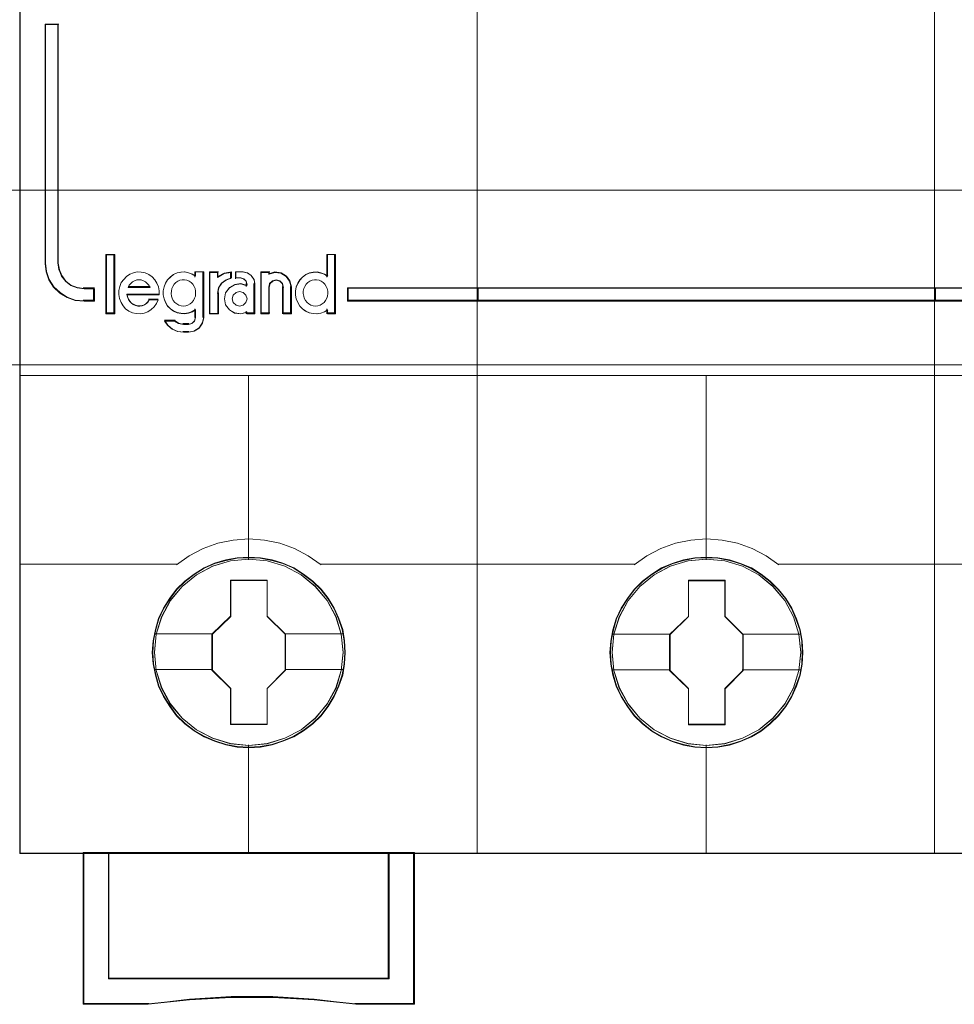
# Model space of a CAD drawing. Header units: millimetres. Extents: x 262469 to 275208, y -32539 to 9411.
# Tile 67 of 256: x 270128 to 270140, y -22494 to -22482. Entities that reach past the tile are written whole.
import ezdxf

# ---------------------------------------------------------------- set-up
doc = ezdxf.new("R2010")
doc.units = ezdxf.units.MM
doc.header["$LTSCALE"] = 100
doc.layers.add('$ ele elektryka', color=1, linetype='Continuous', lineweight=30)
doc.layers.add('$ mp_ele', color=1, linetype='Continuous', lineweight=35)

msp = doc.modelspace()

# ---------------------------------------------------------------- linework, layer by layer
at = {"layer": '$ ele elektryka', "color": 7, "lineweight": 0}
for points in [[(270134.264, -22465.747), (270128.442, -22465.747), (270128.442, -22492.255), (270134.264, -22492.255), (270140.082, -22492.255), (270145.904, -22492.255), (270145.904, -22465.747), (270140.082, -22465.747), (270134.264, -22465.747)], [(270128.93, -22484.754), (270128.93, -22481.711), (270128.767, -22481.711), (270128.767, -22484.754), (270128.778, -22484.861), (270128.813, -22484.961), (270128.873, -22485.054), (270128.952, -22485.129), (270129.044, -22485.186), (270129.149, -22485.223), (270129.261, -22485.234), (270129.391, -22485.234), (270129.391, -22485.075), (270129.261, -22485.075), (270129.174, -22485.063), (270129.094, -22485.032), (270129.028, -22484.981), (270128.974, -22484.913), (270128.943, -22484.836), (270128.93, -22484.754)], [(270128.93, -22484.754), (270128.93, -22481.711), (270128.767, -22481.711), (270128.767, -22484.754), (270128.778, -22484.861), (270128.813, -22484.961), (270128.873, -22485.054), (270128.952, -22485.129), (270129.044, -22485.186), (270129.149, -22485.223), (270129.261, -22485.234), (270129.391, -22485.234), (270129.391, -22485.075), (270129.261, -22485.075), (270129.174, -22485.063), (270129.094, -22485.032), (270129.028, -22484.981), (270128.974, -22484.913), (270128.943, -22484.836), (270128.93, -22484.754)], [(270129.646, -22485.388), (270129.646, -22484.643), (270129.545, -22484.643), (270129.545, -22485.388), (270129.646, -22485.388)], [(270134.271, -22485.063), (270132.61, -22485.063), (270132.61, -22485.234), (270134.271, -22485.234), (270134.271, -22485.063)], [(270134.259, -22485.063), (270134.259, -22485.234), (270140.086, -22485.234), (270140.086, -22485.063), (270134.259, -22485.063)], [(270140.086, -22485.234), (270140.086, -22485.063), (270134.259, -22485.063), (270134.259, -22485.234), (270140.086, -22485.234)], [(270140.073, -22485.063), (270140.073, -22485.234), (270145.578, -22485.234), (270145.578, -22485.063), (270140.073, -22485.063)], [(270132.579, -22489.699), (270132.572, -22489.553), (270132.548, -22489.408), (270132.498, -22489.269), (270132.44, -22489.135), (270132.364, -22489.008), (270132.274, -22488.895), (270132.167, -22488.792), (270132.048, -22488.703), (270131.928, -22488.624), (270131.789, -22488.563), (270131.65, -22488.522), (270131.502, -22488.495), (270131.355, -22488.488), (270131.207, -22488.495), (270131.064, -22488.522), (270130.919, -22488.563), (270130.785, -22488.624), (270130.659, -22488.703), (270130.543, -22488.792), (270130.435, -22488.895), (270130.35, -22489.008), (270130.27, -22489.135), (270130.205, -22489.269), (270130.167, -22489.408), (270130.138, -22489.553), (270130.127, -22489.699), (270130.138, -22489.844), (270130.167, -22489.986), (270130.205, -22490.126), (270130.27, -22490.26), (270130.35, -22490.386), (270130.435, -22490.503), (270130.543, -22490.606), (270130.659, -22490.695), (270130.785, -22490.77), (270130.919, -22490.829), (270131.064, -22490.874), (270131.207, -22490.902), (270131.355, -22490.91), (270131.502, -22490.902), (270131.65, -22490.874), (270131.789, -22490.829), (270131.928, -22490.77), (270132.048, -22490.695), (270132.167, -22490.606), (270132.274, -22490.503), (270132.364, -22490.386), (270132.44, -22490.26), (270132.498, -22490.126), (270132.548, -22489.986), (270132.572, -22489.844), (270132.579, -22489.699)], [(270132.579, -22489.699), (270132.572, -22489.553), (270132.548, -22489.408), (270132.498, -22489.269), (270132.44, -22489.135), (270132.364, -22489.008), (270132.274, -22488.895), (270132.167, -22488.792), (270132.048, -22488.703), (270131.928, -22488.624), (270131.789, -22488.563), (270131.65, -22488.522), (270131.502, -22488.495), (270131.355, -22488.488), (270131.207, -22488.495), (270131.064, -22488.522), (270130.919, -22488.563), (270130.785, -22488.624), (270130.659, -22488.703), (270130.543, -22488.792), (270130.435, -22488.895), (270130.35, -22489.008), (270130.27, -22489.135), (270130.205, -22489.269), (270130.167, -22489.408), (270130.138, -22489.553), (270130.127, -22489.699), (270130.138, -22489.844), (270130.167, -22489.986), (270130.205, -22490.126), (270130.27, -22490.26), (270130.35, -22490.386), (270130.435, -22490.503), (270130.543, -22490.606), (270130.659, -22490.695), (270130.785, -22490.77), (270130.919, -22490.829), (270131.064, -22490.874), (270131.207, -22490.902), (270131.355, -22490.91), (270131.502, -22490.902), (270131.65, -22490.874), (270131.789, -22490.829), (270131.928, -22490.77), (270132.048, -22490.695), (270132.167, -22490.606), (270132.274, -22490.503), (270132.364, -22490.386), (270132.44, -22490.26), (270132.498, -22490.126), (270132.548, -22489.986), (270132.572, -22489.844), (270132.579, -22489.699)], [(270132.574, -22489.699), (270132.566, -22489.553), (270132.543, -22489.409), (270132.493, -22489.271), (270132.435, -22489.137), (270132.359, -22489.011), (270132.269, -22488.899), (270132.163, -22488.796), (270132.044, -22488.707), (270131.926, -22488.629), (270131.787, -22488.569), (270131.648, -22488.528), (270131.501, -22488.501), (270131.355, -22488.494), (270131.207, -22488.501), (270131.065, -22488.528), (270130.921, -22488.569), (270130.788, -22488.629), (270130.662, -22488.707), (270130.547, -22488.796), (270130.439, -22488.899), (270130.354, -22489.011), (270130.275, -22489.137), (270130.21, -22489.271), (270130.173, -22489.409), (270130.144, -22489.553), (270130.133, -22489.699), (270130.144, -22489.843), (270130.173, -22489.985), (270130.21, -22490.124), (270130.275, -22490.257), (270130.354, -22490.383), (270130.439, -22490.499), (270130.547, -22490.602), (270130.662, -22490.691), (270130.788, -22490.765), (270130.921, -22490.824), (270131.065, -22490.868), (270131.207, -22490.897), (270131.355, -22490.904), (270131.501, -22490.897), (270131.648, -22490.868), (270131.787, -22490.824), (270131.926, -22490.765), (270132.044, -22490.691), (270132.163, -22490.602), (270132.269, -22490.499), (270132.359, -22490.383), (270132.435, -22490.257), (270132.493, -22490.124), (270132.543, -22489.985), (270132.566, -22489.843), (270132.574, -22489.699)], [(270138.396, -22489.7), (270138.389, -22489.556), (270138.365, -22489.411), (270138.315, -22489.27), (270138.257, -22489.136), (270138.181, -22489.011), (270138.09, -22488.897), (270137.984, -22488.793), (270137.866, -22488.704), (270137.745, -22488.625), (270137.606, -22488.566), (270137.467, -22488.523), (270137.318, -22488.497), (270137.172, -22488.489), (270137.026, -22488.497), (270136.881, -22488.523), (270136.736, -22488.566), (270136.602, -22488.625), (270136.476, -22488.704), (270136.36, -22488.793), (270136.252, -22488.897), (270136.167, -22489.011), (270136.087, -22489.136), (270136.024, -22489.27), (270135.984, -22489.411), (270135.955, -22489.556), (270135.946, -22489.7), (270135.955, -22489.847), (270135.984, -22489.988), (270136.024, -22490.127), (270136.087, -22490.261), (270136.167, -22490.388), (270136.252, -22490.504), (270136.36, -22490.608), (270136.476, -22490.699), (270136.602, -22490.772), (270136.736, -22490.833), (270136.881, -22490.876), (270137.026, -22490.904), (270137.172, -22490.913), (270137.318, -22490.904), (270137.467, -22490.876), (270137.606, -22490.833), (270137.745, -22490.772), (270137.866, -22490.699), (270137.984, -22490.608), (270138.09, -22490.504), (270138.181, -22490.388), (270138.257, -22490.261), (270138.315, -22490.127), (270138.365, -22489.988), (270138.389, -22489.847), (270138.396, -22489.7)], [(270138.396, -22489.7), (270138.389, -22489.556), (270138.365, -22489.411), (270138.315, -22489.27), (270138.257, -22489.136), (270138.181, -22489.011), (270138.09, -22488.897), (270137.984, -22488.793), (270137.866, -22488.704), (270137.745, -22488.625), (270137.606, -22488.566), (270137.467, -22488.523), (270137.318, -22488.497), (270137.172, -22488.489), (270137.026, -22488.497), (270136.881, -22488.523), (270136.736, -22488.566), (270136.602, -22488.625), (270136.476, -22488.704), (270136.36, -22488.793), (270136.252, -22488.897), (270136.167, -22489.011), (270136.087, -22489.136), (270136.024, -22489.27), (270135.984, -22489.411), (270135.955, -22489.556), (270135.946, -22489.7), (270135.955, -22489.847), (270135.984, -22489.988), (270136.024, -22490.127), (270136.087, -22490.261), (270136.167, -22490.388), (270136.252, -22490.504), (270136.36, -22490.608), (270136.476, -22490.699), (270136.602, -22490.772), (270136.736, -22490.833), (270136.881, -22490.876), (270137.026, -22490.904), (270137.172, -22490.913), (270137.318, -22490.904), (270137.467, -22490.876), (270137.606, -22490.833), (270137.745, -22490.772), (270137.866, -22490.699), (270137.984, -22490.608), (270138.09, -22490.504), (270138.181, -22490.388), (270138.257, -22490.261), (270138.315, -22490.127), (270138.365, -22489.988), (270138.389, -22489.847), (270138.396, -22489.7)], [(270138.39, -22489.7), (270138.383, -22489.556), (270138.36, -22489.412), (270138.309, -22489.272), (270138.252, -22489.139), (270138.176, -22489.014), (270138.086, -22488.9), (270137.98, -22488.797), (270137.863, -22488.708), (270137.742, -22488.63), (270137.604, -22488.572), (270137.465, -22488.529), (270137.318, -22488.502), (270137.172, -22488.495), (270137.026, -22488.502), (270136.882, -22488.529), (270136.738, -22488.572), (270136.605, -22488.63), (270136.479, -22488.708), (270136.364, -22488.797), (270136.256, -22488.9), (270136.171, -22489.014), (270136.092, -22489.139), (270136.029, -22489.272), (270135.99, -22489.412), (270135.961, -22489.556), (270135.952, -22489.7), (270135.961, -22489.846), (270135.99, -22489.987), (270136.029, -22490.125), (270136.092, -22490.259), (270136.171, -22490.385), (270136.256, -22490.5), (270136.364, -22490.603), (270136.479, -22490.694), (270136.605, -22490.767), (270136.738, -22490.827), (270136.882, -22490.87), (270137.026, -22490.898), (270137.172, -22490.907), (270137.318, -22490.898), (270137.465, -22490.87), (270137.604, -22490.827), (270137.742, -22490.767), (270137.863, -22490.694), (270137.98, -22490.603), (270138.086, -22490.5), (270138.176, -22490.385), (270138.252, -22490.259), (270138.309, -22490.125), (270138.36, -22489.987), (270138.383, -22489.846), (270138.39, -22489.7)], [(270131.123, -22488.778), (270131.589, -22488.778), (270131.589, -22489.239), (270131.823, -22489.466), (270131.823, -22489.926), (270131.589, -22490.158), (270131.589, -22490.615), (270131.123, -22490.615), (270131.123, -22490.158), (270130.886, -22489.926), (270130.886, -22489.466), (270131.123, -22489.239), (270131.123, -22488.778)], [(270131.123, -22488.778), (270131.589, -22488.778), (270131.589, -22488.778), (270131.589, -22489.239), (270131.589, -22489.239), (270131.823, -22489.466), (270131.823, -22489.466), (270131.823, -22489.926), (270131.823, -22489.926), (270131.589, -22490.158), (270131.589, -22490.158), (270131.589, -22490.615), (270131.589, -22490.615), (270131.123, -22490.615), (270131.123, -22490.615), (270131.123, -22490.158), (270131.123, -22490.158), (270130.886, -22489.926), (270130.886, -22489.926), (270130.886, -22489.466), (270130.886, -22489.466), (270131.123, -22489.239), (270131.123, -22489.239), (270131.123, -22488.778), (270131.123, -22488.778)], [(270131.126, -22488.783), (270131.587, -22488.783), (270131.587, -22489.242), (270131.818, -22489.468), (270131.818, -22489.925), (270131.587, -22490.156), (270131.587, -22490.609), (270131.126, -22490.609), (270131.126, -22490.156), (270130.892, -22489.925), (270130.892, -22489.468), (270131.126, -22489.242), (270131.126, -22488.783)], [(270136.943, -22488.781), (270137.409, -22488.781), (270137.409, -22489.241), (270137.641, -22489.47), (270137.641, -22489.929), (270137.409, -22490.162), (270137.409, -22490.618), (270136.943, -22490.618), (270136.943, -22490.162), (270136.704, -22489.929), (270136.704, -22489.47), (270136.943, -22489.241), (270136.943, -22488.781)], [(270136.943, -22488.781), (270137.409, -22488.781), (270137.409, -22488.781), (270137.409, -22489.241), (270137.409, -22489.241), (270137.641, -22489.47), (270137.641, -22489.47), (270137.641, -22489.929), (270137.641, -22489.929), (270137.409, -22490.162), (270137.409, -22490.162), (270137.409, -22490.618), (270137.409, -22490.618), (270136.943, -22490.618), (270136.943, -22490.618), (270136.943, -22490.162), (270136.943, -22490.162), (270136.704, -22489.929), (270136.704, -22489.929), (270136.704, -22489.47), (270136.704, -22489.47), (270136.943, -22489.241), (270136.943, -22489.241), (270136.943, -22488.781), (270136.943, -22488.781)], [(270136.945, -22488.787), (270137.406, -22488.787), (270137.406, -22489.244), (270137.635, -22489.471), (270137.635, -22489.928), (270137.406, -22490.159), (270137.406, -22490.612), (270136.945, -22490.612), (270136.945, -22490.159), (270136.71, -22489.928), (270136.71, -22489.471), (270136.945, -22489.244), (270136.945, -22488.787)], [(270133.138, -22493.849), (270129.572, -22493.849), (270129.572, -22492.244), (270129.251, -22492.244), (270129.251, -22494.173), (270130.076, -22494.173), (270130.601, -22494.116), (270131.129, -22494.087), (270131.658, -22494.087), (270132.185, -22494.116), (270132.713, -22494.173), (270133.462, -22494.173), (270133.462, -22492.244), (270133.138, -22492.244), (270133.138, -22493.849)], [(270133.139, -22493.851), (270133.139, -22492.244), (270131.355, -22492.244), (270129.571, -22492.244), (270129.571, -22493.851), (270133.139, -22493.851)]]:
    msp.add_lwpolyline(points, close=True, dxfattribs=at)
at = {"layer": '$ ele elektryka', "color": 139, "lineweight": 0}
for points in [[(270134.264, -22465.747), (270128.442, -22465.747), (270128.442, -22492.255), (270134.264, -22492.255), (270140.082, -22492.255), (270145.904, -22492.255), (270145.904, -22465.747), (270140.082, -22465.747), (270134.264, -22465.747)], [(270134.266, -22465.752), (270128.448, -22465.752), (270128.448, -22492.251), (270134.266, -22492.251), (270140.08, -22492.251), (270145.898, -22492.251), (270145.898, -22465.752), (270140.08, -22465.752), (270134.266, -22465.752)], [(270130.524, -22485.294), (270130.552, -22485.292), (270130.581, -22485.283), (270130.608, -22485.267), (270130.63, -22485.25), (270130.651, -22485.224), (270130.666, -22485.196), (270130.677, -22485.167), (270130.679, -22485.135), (270130.679, -22485.104), (270130.671, -22485.072), (270130.658, -22485.045), (270130.641, -22485.017), (270130.621, -22484.997), (270130.595, -22484.98), (270130.567, -22484.967), (270130.538, -22484.962), (270130.509, -22484.962), (270130.479, -22484.967), (270130.451, -22484.98), (270130.428, -22484.997), (270130.406, -22485.017), (270130.387, -22485.045), (270130.374, -22485.072), (270130.37, -22485.104), (270130.367, -22485.135), (270130.372, -22485.167), (270130.381, -22485.196), (270130.395, -22485.224), (270130.415, -22485.25), (270130.438, -22485.267), (270130.466, -22485.283), (270130.494, -22485.292), (270130.524, -22485.294)], [(270132.204, -22485.294), (270132.232, -22485.292), (270132.26, -22485.283), (270132.288, -22485.267), (270132.311, -22485.25), (270132.331, -22485.224), (270132.346, -22485.196), (270132.357, -22485.167), (270132.359, -22485.135), (270132.359, -22485.104), (270132.352, -22485.072), (270132.339, -22485.045), (270132.322, -22485.017), (270132.301, -22484.997), (270132.275, -22484.98), (270132.247, -22484.967), (270132.217, -22484.962), (270132.189, -22484.962), (270132.159, -22484.967), (270132.13, -22484.98), (270132.106, -22484.997), (270132.085, -22485.017), (270132.067, -22485.045), (270132.055, -22485.072), (270132.046, -22485.104), (270132.046, -22485.135), (270132.052, -22485.167), (270132.059, -22485.196), (270132.074, -22485.224), (270132.095, -22485.25), (270132.117, -22485.267), (270132.145, -22485.283), (270132.174, -22485.292), (270132.204, -22485.294)], [(270131.332, -22485.203), (270131.318, -22485.155), (270131.284, -22485.123), (270131.238, -22485.11), (270131.192, -22485.123), (270131.157, -22485.155), (270131.144, -22485.203), (270131.157, -22485.249), (270131.192, -22485.283), (270131.238, -22485.294), (270131.284, -22485.283), (270131.318, -22485.249), (270131.332, -22485.203)], [(270132.552, -22489.697), (270132.528, -22489.465), (270132.461, -22489.245), (270132.351, -22489.04), (270132.203, -22488.86), (270132.02, -22488.713), (270131.812, -22488.604), (270131.586, -22488.535), (270131.353, -22488.513), (270131.12, -22488.535), (270130.897, -22488.604), (270130.689, -22488.713), (270130.507, -22488.86), (270130.358, -22489.04), (270130.248, -22489.245), (270130.177, -22489.465), (270130.156, -22489.697), (270130.177, -22489.929), (270130.248, -22490.15), (270130.358, -22490.354), (270130.507, -22490.534), (270130.689, -22490.681), (270130.897, -22490.789), (270131.12, -22490.857), (270131.353, -22490.882), (270131.586, -22490.857), (270131.812, -22490.789), (270132.02, -22490.681), (270132.203, -22490.534), (270132.351, -22490.354), (270132.461, -22490.15), (270132.528, -22489.929), (270132.552, -22489.697)], [(270132.553, -22489.698), (270132.53, -22489.466), (270132.463, -22489.245), (270132.351, -22489.039), (270132.2, -22488.861), (270132.022, -22488.714), (270131.814, -22488.604), (270131.588, -22488.536), (270131.354, -22488.514), (270131.121, -22488.536), (270130.895, -22488.604), (270130.689, -22488.714), (270130.508, -22488.861), (270130.356, -22489.039), (270130.246, -22489.245), (270130.179, -22489.466), (270130.156, -22489.698), (270130.179, -22489.929), (270130.246, -22490.152), (270130.356, -22490.356), (270130.508, -22490.534), (270130.689, -22490.681), (270130.895, -22490.791), (270131.121, -22490.859), (270131.354, -22490.882), (270131.588, -22490.859), (270131.814, -22490.791), (270132.022, -22490.681), (270132.2, -22490.534), (270132.351, -22490.356), (270132.463, -22490.152), (270132.53, -22489.929), (270132.553, -22489.698)], [(270138.371, -22489.697), (270138.346, -22489.465), (270138.279, -22489.245), (270138.168, -22489.04), (270138.02, -22488.86), (270137.838, -22488.713), (270137.63, -22488.604), (270137.405, -22488.535), (270137.17, -22488.513), (270136.937, -22488.535), (270136.715, -22488.604), (270136.507, -22488.713), (270136.324, -22488.86), (270136.176, -22489.04), (270136.066, -22489.245), (270135.997, -22489.465), (270135.974, -22489.697), (270135.997, -22489.929), (270136.066, -22490.15), (270136.176, -22490.354), (270136.324, -22490.534), (270136.507, -22490.681), (270136.715, -22490.789), (270136.937, -22490.857), (270137.17, -22490.882), (270137.405, -22490.857), (270137.63, -22490.789), (270137.838, -22490.681), (270138.02, -22490.534), (270138.168, -22490.354), (270138.279, -22490.15), (270138.346, -22489.929), (270138.371, -22489.697)], [(270138.371, -22489.698), (270138.347, -22489.466), (270138.28, -22489.245), (270138.168, -22489.039), (270138.018, -22488.861), (270137.839, -22488.714), (270137.631, -22488.604), (270137.405, -22488.536), (270137.172, -22488.514), (270136.939, -22488.536), (270136.713, -22488.604), (270136.507, -22488.714), (270136.326, -22488.861), (270136.176, -22489.039), (270136.064, -22489.245), (270135.997, -22489.466), (270135.974, -22489.698), (270135.997, -22489.929), (270136.064, -22490.152), (270136.176, -22490.356), (270136.326, -22490.534), (270136.507, -22490.681), (270136.713, -22490.791), (270136.939, -22490.859), (270137.172, -22490.882), (270137.405, -22490.859), (270137.631, -22490.791), (270137.839, -22490.681), (270138.018, -22490.534), (270138.168, -22490.356), (270138.28, -22490.152), (270138.347, -22489.929), (270138.371, -22489.698)]]:
    msp.add_lwpolyline(points, close=True, dxfattribs=at)
for points in [[(270134.259, -22492.255), (270134.259, -22477.474)], [(270140.073, -22492.255), (270140.073, -22477.474)], [(270128.767, -22481.711), (270128.767, -22484.755)], [(270128.767, -22481.711), (270128.94, -22481.711)], [(270128.927, -22481.711), (270128.927, -22484.755)], [(270129.539, -22484.637), (270129.539, -22485.393)], [(270129.539, -22484.637), (270129.652, -22484.637)], [(270129.64, -22484.637), (270129.64, -22485.393)], [(270132.347, -22484.637), (270132.347, -22484.926)], [(270132.347, -22484.637), (270132.458, -22484.637)], [(270132.446, -22484.637), (270132.446, -22485.393)], [(270128.767, -22484.743), (270128.778, -22484.852), (270128.813, -22484.955), (270128.874, -22485.05), (270128.953, -22485.126), (270129.046, -22485.185), (270129.151, -22485.223), (270129.264, -22485.234)], [(270128.927, -22484.743), (270128.94, -22484.828), (270128.972, -22484.907), (270129.026, -22484.978), (270129.094, -22485.031), (270129.176, -22485.063), (270129.264, -22485.076)], [(270130.217, -22485.151), (270130.214, -22485.1), (270130.206, -22485.051), (270130.186, -22485.002), (270130.16, -22484.96), (270130.125, -22484.922), (270130.082, -22484.893), (270130.036, -22484.873), (270129.986, -22484.864), (270129.937, -22484.86), (270129.887, -22484.871), (270129.843, -22484.891), (270129.8, -22484.918), (270129.765, -22484.955), (270129.734, -22484.997), (270129.715, -22485.046), (270129.704, -22485.095), (270129.702, -22485.146), (270129.711, -22485.199), (270129.73, -22485.248), (270129.758, -22485.29), (270129.789, -22485.33), (270129.831, -22485.359), (270129.878, -22485.381), (270129.924, -22485.39), (270129.974, -22485.393), (270130.023, -22485.386), (270130.071, -22485.366), (270130.114, -22485.339), (270130.151, -22485.304), (270130.182, -22485.262), (270130.202, -22485.215)], [(270130.679, -22484.915), (270130.638, -22484.887), (270130.59, -22484.871), (270130.54, -22484.86), (270130.493, -22484.864), (270130.443, -22484.873), (270130.397, -22484.895), (270130.358, -22484.926), (270130.323, -22484.962), (270130.295, -22485.004), (270130.277, -22485.051), (270130.267, -22485.102), (270130.267, -22485.153), (270130.277, -22485.204), (270130.295, -22485.25), (270130.323, -22485.295), (270130.358, -22485.332), (270130.397, -22485.359), (270130.443, -22485.381), (270130.493, -22485.39), (270130.54, -22485.393), (270130.59, -22485.386), (270130.638, -22485.368), (270130.679, -22485.341)], [(270130.667, -22484.86), (270130.667, -22484.926)], [(270130.667, -22484.86), (270130.781, -22484.86)], [(270130.77, -22484.86), (270130.77, -22485.442)], [(270130.855, -22484.86), (270130.855, -22485.393)], [(270130.855, -22484.86), (270130.969, -22484.86)], [(270131.134, -22484.86), (270131.04, -22484.88), (270130.957, -22484.93)], [(270130.957, -22484.86), (270130.957, -22484.93)], [(270131.122, -22484.86), (270131.122, -22484.948)], [(270131.185, -22484.86), (270131.185, -22484.948)], [(270131.284, -22484.86), (270131.185, -22484.86)], [(270131.431, -22485.022), (270131.421, -22484.96), (270131.384, -22484.908), (270131.332, -22484.874), (270131.271, -22484.86)], [(270131.507, -22484.86), (270131.507, -22485.393)], [(270131.507, -22484.86), (270131.622, -22484.86)], [(270131.897, -22485.06), (270131.878, -22484.98), (270131.833, -22484.915), (270131.763, -22484.872), (270131.685, -22484.86), (270131.61, -22484.885)], [(270131.61, -22484.86), (270131.61, -22484.895)], [(270132.359, -22484.915), (270132.317, -22484.887), (270132.272, -22484.871), (270132.222, -22484.86), (270132.174, -22484.864), (270132.124, -22484.873), (270132.078, -22484.895), (270132.039, -22484.926), (270132.004, -22484.962), (270131.976, -22485.004), (270131.957, -22485.051), (270131.948, -22485.102), (270131.948, -22485.153), (270131.957, -22485.204), (270131.976, -22485.25), (270132.004, -22485.295), (270132.039, -22485.332), (270132.078, -22485.359), (270132.124, -22485.381), (270132.174, -22485.39), (270132.222, -22485.393), (270132.272, -22485.386), (270132.317, -22485.368), (270132.359, -22485.341)], [(270130.1, -22485.06), (270130.085, -22485.031), (270130.064, -22485.007), (270130.042, -22484.987), (270130.015, -22484.975), (270129.987, -22484.962), (270129.959, -22484.96), (270129.931, -22484.962), (270129.902, -22484.975), (270129.878, -22484.987), (270129.855, -22485.007), (270129.835, -22485.031), (270129.82, -22485.06)], [(270131.134, -22484.935), (270131.067, -22484.96), (270131.007, -22485.003), (270130.97, -22485.064), (270130.957, -22485.134)], [(270131.332, -22485.033), (270131.255, -22485.009), (270131.176, -22485.02), (270131.108, -22485.059), (270131.059, -22485.125), (270131.044, -22485.202), (270131.059, -22485.28), (270131.108, -22485.344), (270131.176, -22485.382), (270131.255, -22485.393), (270131.332, -22485.371)], [(270131.185, -22484.935), (270131.256, -22484.935)], [(270131.332, -22485.022), (270131.319, -22484.979), (270131.288, -22484.948), (270131.244, -22484.935)], [(270131.32, -22485.009), (270131.32, -22485.045)], [(270131.418, -22485.009), (270131.418, -22485.393)], [(270131.796, -22485.06), (270131.783, -22485.009), (270131.75, -22484.975), (270131.704, -22484.96), (270131.656, -22484.975), (270131.619, -22485.009), (270131.61, -22485.06)], [(270129.251, -22485.063), (270129.391, -22485.063)], [(270129.379, -22485.063), (270129.379, -22485.234)], [(270129.805, -22485.145), (270130.217, -22485.145)], [(270129.805, -22485.145), (270129.812, -22485.18), (270129.824, -22485.209), (270129.841, -22485.234), (270129.863, -22485.257), (270129.886, -22485.273), (270129.914, -22485.287), (270129.942, -22485.294), (270129.971, -22485.294), (270130.001, -22485.29), (270130.029, -22485.279), (270130.052, -22485.261), (270130.074, -22485.24), (270130.093, -22485.213)], [(270129.82, -22485.047), (270130.1, -22485.047)], [(270130.855, -22485.393), (270130.969, -22485.393), (270130.969, -22485.122)], [(270131.61, -22485.047), (270131.61, -22485.393)], [(270131.784, -22485.047), (270131.784, -22485.393)], [(270131.884, -22485.047), (270131.884, -22485.393)], [(270132.61, -22485.063), (270145.578, -22485.063)], [(270132.61, -22485.063), (270132.61, -22485.234)], [(270129.251, -22485.221), (270129.391, -22485.221)], [(270130.081, -22485.207), (270130.202, -22485.207)], [(270132.61, -22485.221), (270145.578, -22485.221)], [(270129.539, -22485.381), (270129.652, -22485.381)], [(270130.667, -22485.33), (270130.667, -22485.442)], [(270131.32, -22485.359), (270131.32, -22485.393)], [(270131.32, -22485.381), (270131.431, -22485.381)], [(270131.507, -22485.381), (270131.622, -22485.381)], [(270131.784, -22485.381), (270131.897, -22485.381)], [(270132.347, -22485.33), (270132.347, -22485.393)], [(270132.347, -22485.381), (270132.458, -22485.381)], [(270130.282, -22485.475), (270130.326, -22485.537), (270130.384, -22485.588), (270130.454, -22485.619), (270130.529, -22485.628)], [(270130.282, -22485.475), (270130.418, -22485.475)], [(270130.406, -22485.475), (270130.462, -22485.514), (270130.529, -22485.53)], [(270130.517, -22485.518), (270130.591, -22485.518)], [(270130.578, -22485.628), (270130.657, -22485.613), (270130.722, -22485.573), (270130.766, -22485.505), (270130.781, -22485.431)], [(270130.578, -22485.53), (270130.63, -22485.516), (270130.666, -22485.482), (270130.679, -22485.431)], [(270130.591, -22485.616), (270130.517, -22485.616)], [(270128.442, -22486.179), (270134.271, -22486.179)], [(270131.349, -22486.179), (270131.349, -22488.521)], [(270134.259, -22486.179), (270140.086, -22486.179)], [(270137.167, -22486.179), (270137.167, -22488.521)], [(270140.073, -22486.179), (270145.904, -22486.179)], [(270132.276, -22488.587), (270132.111, -22488.469), (270131.936, -22488.377), (270131.749, -22488.309), (270131.554, -22488.271), (270131.355, -22488.256), (270131.155, -22488.271), (270130.962, -22488.309), (270130.773, -22488.377), (270130.598, -22488.469), (270130.435, -22488.587)], [(270138.093, -22488.587), (270137.93, -22488.469), (270137.754, -22488.377), (270137.566, -22488.309), (270137.372, -22488.271), (270137.173, -22488.256), (270136.974, -22488.271), (270136.78, -22488.309), (270136.591, -22488.377), (270136.416, -22488.469), (270136.253, -22488.587)], [(270128.442, -22488.575), (270130.447, -22488.575)], [(270132.264, -22488.575), (270134.271, -22488.575)], [(270134.259, -22488.575), (270136.264, -22488.575)], [(270138.08, -22488.575), (270140.086, -22488.575)], [(270140.073, -22488.575), (270142.081, -22488.575)], [(270131.349, -22490.874), (270131.349, -22492.255)], [(270137.167, -22490.874), (270137.167, -22492.255)], [(270129.251, -22492.244), (270129.251, -22494.173)], [(270131.361, -22492.244), (270129.251, -22492.244)], [(270129.571, -22492.244), (270129.571, -22493.851)], [(270133.126, -22493.851), (270133.126, -22492.244)], [(270133.45, -22492.244), (270133.45, -22494.173)], [(270129.571, -22493.839), (270133.139, -22493.839)], [(270130.085, -22494.161), (270129.251, -22494.161)], [(270132.716, -22494.173), (270132.186, -22494.108), (270131.659, -22494.075), (270131.129, -22494.075), (270130.6, -22494.108), (270130.074, -22494.173)], [(270133.462, -22494.161), (270132.703, -22494.161)]]:
    msp.add_lwpolyline(points, dxfattribs=at)
at = {"layer": '$ ele elektryka', "color": 59, "lineweight": 0}
msp.add_lwpolyline([(270134.259, -22492.255), (270134.259, -22477.474)], dxfattribs=at)
for points in [[(270128.93, -22484.754), (270128.93, -22481.711), (270128.767, -22481.711), (270128.767, -22484.754), (270128.778, -22484.861), (270128.813, -22484.961), (270128.873, -22485.054), (270128.952, -22485.129), (270129.044, -22485.186), (270129.149, -22485.223), (270129.261, -22485.234), (270129.391, -22485.234), (270129.391, -22485.075), (270129.261, -22485.075), (270129.174, -22485.063), (270129.094, -22485.032), (270129.028, -22484.981), (270128.974, -22484.913), (270128.943, -22484.836), (270128.93, -22484.754)], [(270128.93, -22484.754), (270128.93, -22481.711), (270128.767, -22481.711), (270128.767, -22484.754), (270128.778, -22484.861), (270128.813, -22484.961), (270128.873, -22485.054), (270128.952, -22485.129), (270129.044, -22485.186), (270129.149, -22485.223), (270129.261, -22485.234), (270129.391, -22485.234), (270129.391, -22485.075), (270129.261, -22485.075), (270129.174, -22485.063), (270129.094, -22485.032), (270129.028, -22484.981), (270128.974, -22484.913), (270128.943, -22484.836), (270128.93, -22484.754)], [(270128.933, -22484.75), (270128.933, -22481.716), (270128.772, -22481.716), (270128.772, -22484.75), (270128.783, -22484.857), (270128.818, -22484.956), (270128.877, -22485.049), (270128.955, -22485.123), (270129.045, -22485.18), (270129.147, -22485.218), (270129.257, -22485.228), (270129.385, -22485.228), (270129.385, -22485.07), (270129.257, -22485.07), (270129.173, -22485.058), (270129.093, -22485.027), (270129.028, -22484.976), (270128.976, -22484.908), (270128.946, -22484.832), (270128.933, -22484.75)], [(270128.933, -22484.75), (270128.933, -22481.716), (270128.772, -22481.716), (270128.772, -22484.75), (270128.783, -22484.857), (270128.818, -22484.956), (270128.877, -22485.049), (270128.955, -22485.123), (270129.045, -22485.18), (270129.147, -22485.218), (270129.257, -22485.228), (270129.385, -22485.228), (270129.385, -22485.07), (270129.257, -22485.07), (270129.173, -22485.058), (270129.093, -22485.027), (270129.028, -22484.976), (270128.976, -22484.908), (270128.946, -22484.832), (270128.933, -22484.75)], [(270129.652, -22485.393), (270129.652, -22484.637), (270129.539, -22484.637), (270129.539, -22485.393), (270129.652, -22485.393)], [(270131.948, -22485.105), (270131.948, -22485.155), (270131.957, -22485.206), (270131.976, -22485.251), (270132.003, -22485.296), (270132.038, -22485.332), (270132.077, -22485.359), (270132.123, -22485.381), (270132.173, -22485.39), (270132.221, -22485.393), (270132.27, -22485.386), (270132.315, -22485.368), (270132.357, -22485.341), (270132.357, -22485.393), (270132.458, -22485.393), (270132.458, -22484.637), (270132.357, -22484.637), (270132.357, -22484.919), (270132.315, -22484.891), (270132.27, -22484.875), (270132.221, -22484.864), (270132.173, -22484.868), (270132.123, -22484.877), (270132.077, -22484.899), (270132.038, -22484.929), (270132.003, -22484.965), (270131.976, -22485.007), (270131.957, -22485.054), (270131.948, -22485.105)], [(270129.704, -22485.095), (270129.702, -22485.146), (270129.711, -22485.199), (270129.73, -22485.248), (270129.758, -22485.29), (270129.789, -22485.33), (270129.831, -22485.359), (270129.878, -22485.381), (270129.924, -22485.39), (270129.974, -22485.393), (270130.023, -22485.386), (270130.071, -22485.366), (270130.114, -22485.339), (270130.151, -22485.304), (270130.182, -22485.262), (270130.202, -22485.215), (270130.09, -22485.215), (270130.071, -22485.241), (270130.049, -22485.261), (270130.027, -22485.277), (270129.999, -22485.288), (270129.97, -22485.292), (270129.942, -22485.292), (270129.915, -22485.284), (270129.887, -22485.272), (270129.865, -22485.257), (270129.843, -22485.235), (270129.826, -22485.211), (270129.815, -22485.184), (270129.807, -22485.151), (270130.217, -22485.151), (270130.214, -22485.1), (270130.206, -22485.051), (270130.186, -22485.002), (270130.16, -22484.96), (270130.125, -22484.922), (270130.082, -22484.893), (270130.036, -22484.873), (270129.986, -22484.864), (270129.937, -22484.86), (270129.887, -22484.871), (270129.843, -22484.891), (270129.8, -22484.918), (270129.765, -22484.955), (270129.734, -22484.997), (270129.715, -22485.046), (270129.704, -22485.095)], [(270130.267, -22485.151), (270130.277, -22485.202), (270130.295, -22485.247), (270130.323, -22485.292), (270130.358, -22485.328), (270130.396, -22485.355), (270130.442, -22485.377), (270130.492, -22485.386), (270130.538, -22485.39), (270130.588, -22485.382), (270130.636, -22485.364), (270130.676, -22485.337), (270130.676, -22485.44), (270130.665, -22485.485), (270130.632, -22485.516), (270130.586, -22485.529), (270130.523, -22485.529), (270130.461, -22485.516), (270130.409, -22485.485), (270130.282, -22485.485), (270130.324, -22485.543), (270130.382, -22485.59), (270130.45, -22485.619), (270130.523, -22485.628), (270130.586, -22485.628), (270130.662, -22485.614), (270130.724, -22485.576), (270130.767, -22485.511), (270130.781, -22485.44), (270130.781, -22484.86), (270130.676, -22484.86), (270130.676, -22484.914), (270130.636, -22484.887), (270130.588, -22484.871), (270130.538, -22484.86), (270130.492, -22484.864), (270130.442, -22484.873), (270130.396, -22484.895), (270130.358, -22484.925), (270130.323, -22484.961), (270130.295, -22485.003), (270130.277, -22485.05), (270130.267, -22485.101), (270130.267, -22485.151)], [(270130.855, -22484.86), (270130.855, -22485.393), (270130.961, -22485.393), (270130.961, -22485.128), (270130.974, -22485.06), (270131.01, -22485.002), (270131.068, -22484.96), (270131.134, -22484.937), (270131.134, -22484.86), (270131.042, -22484.877), (270130.961, -22484.918), (270130.961, -22484.86), (270130.855, -22484.86)], [(270130.861, -22484.866), (270130.861, -22485.388), (270130.962, -22485.388), (270130.962, -22485.128), (270130.975, -22485.062), (270131.009, -22485.005), (270131.065, -22484.964), (270131.129, -22484.941), (270131.129, -22484.866), (270131.04, -22484.882), (270130.962, -22484.923), (270130.962, -22484.866), (270130.861, -22484.866)], [(270131.059, -22485.128), (270131.044, -22485.204), (270131.059, -22485.281), (270131.108, -22485.344), (270131.174, -22485.383), (270131.252, -22485.393), (270131.329, -22485.372), (270131.329, -22485.393), (270131.431, -22485.393), (270131.431, -22485.013), (270131.421, -22484.955), (270131.386, -22484.906), (270131.336, -22484.873), (270131.278, -22484.86), (270131.189, -22484.86), (270131.189, -22484.937), (270131.251, -22484.937), (270131.29, -22484.948), (270131.317, -22484.975), (270131.329, -22485.013), (270131.329, -22485.037), (270131.252, -22485.013), (270131.174, -22485.024), (270131.108, -22485.062), (270131.059, -22485.128)], [(270131.507, -22484.86), (270131.507, -22485.393), (270131.613, -22485.393), (270131.613, -22485.051), (270131.622, -22485.006), (270131.657, -22484.975), (270131.704, -22484.962), (270131.748, -22484.975), (270131.78, -22485.006), (270131.793, -22485.051), (270131.793, -22485.393), (270131.897, -22485.393), (270131.897, -22485.051), (270131.878, -22484.975), (270131.834, -22484.913), (270131.765, -22484.871), (270131.687, -22484.86), (270131.613, -22484.884), (270131.613, -22484.86), (270131.507, -22484.86)], [(270131.513, -22484.866), (270131.513, -22485.388), (270131.615, -22485.388), (270131.615, -22485.053), (270131.624, -22485.008), (270131.659, -22484.978), (270131.704, -22484.966), (270131.747, -22484.978), (270131.778, -22485.008), (270131.79, -22485.053), (270131.79, -22485.388), (270131.891, -22485.388), (270131.891, -22485.053), (270131.873, -22484.978), (270131.83, -22484.918), (270131.763, -22484.877), (270131.687, -22484.866), (270131.615, -22484.889), (270131.615, -22484.866), (270131.513, -22484.866)], [(270130.1, -22485.06), (270129.82, -22485.06), (270129.835, -22485.031), (270129.855, -22485.007), (270129.878, -22484.987), (270129.902, -22484.975), (270129.931, -22484.962), (270129.959, -22484.96), (270129.987, -22484.962), (270130.015, -22484.975), (270130.042, -22484.987), (270130.064, -22485.007), (270130.085, -22485.031), (270130.1, -22485.06)], [(270130.1, -22485.06), (270129.82, -22485.06), (270129.835, -22485.031), (270129.855, -22485.007), (270129.878, -22484.987), (270129.902, -22484.975), (270129.931, -22484.962), (270129.959, -22484.96), (270129.987, -22484.962), (270130.015, -22484.975), (270130.042, -22484.987), (270130.064, -22485.007), (270130.085, -22485.031), (270130.1, -22485.06)], [(270130.595, -22484.98), (270130.621, -22484.997), (270130.641, -22485.017), (270130.658, -22485.045), (270130.671, -22485.072), (270130.679, -22485.104), (270130.679, -22485.135), (270130.677, -22485.167), (270130.666, -22485.196), (270130.651, -22485.224), (270130.63, -22485.25), (270130.608, -22485.267), (270130.581, -22485.283), (270130.552, -22485.292), (270130.524, -22485.294), (270130.494, -22485.292), (270130.466, -22485.283), (270130.438, -22485.267), (270130.415, -22485.25), (270130.395, -22485.224), (270130.381, -22485.196), (270130.372, -22485.167), (270130.367, -22485.135), (270130.37, -22485.104), (270130.374, -22485.072), (270130.387, -22485.045), (270130.406, -22485.017), (270130.428, -22484.997), (270130.451, -22484.98), (270130.479, -22484.967), (270130.509, -22484.962), (270130.538, -22484.962), (270130.567, -22484.967), (270130.595, -22484.98)], [(270130.381, -22485.196), (270130.372, -22485.167), (270130.367, -22485.135), (270130.37, -22485.104), (270130.374, -22485.072), (270130.387, -22485.045), (270130.406, -22485.017), (270130.428, -22484.997), (270130.451, -22484.98), (270130.479, -22484.967), (270130.509, -22484.962), (270130.538, -22484.962), (270130.567, -22484.967), (270130.595, -22484.98), (270130.621, -22484.997), (270130.641, -22485.017), (270130.658, -22485.045), (270130.671, -22485.072), (270130.679, -22485.104), (270130.679, -22485.135), (270130.677, -22485.167), (270130.666, -22485.196), (270130.651, -22485.224), (270130.63, -22485.25), (270130.608, -22485.267), (270130.581, -22485.283), (270130.552, -22485.292), (270130.524, -22485.294), (270130.494, -22485.292), (270130.466, -22485.283), (270130.438, -22485.267), (270130.415, -22485.25), (270130.395, -22485.224), (270130.381, -22485.196)], [(270132.055, -22485.072), (270132.067, -22485.045), (270132.085, -22485.017), (270132.106, -22484.997), (270132.13, -22484.98), (270132.159, -22484.967), (270132.189, -22484.962), (270132.217, -22484.962), (270132.247, -22484.967), (270132.275, -22484.98), (270132.301, -22484.997), (270132.322, -22485.017), (270132.339, -22485.045), (270132.352, -22485.072), (270132.359, -22485.104), (270132.359, -22485.135), (270132.357, -22485.167), (270132.346, -22485.196), (270132.331, -22485.224), (270132.311, -22485.25), (270132.288, -22485.267), (270132.26, -22485.283), (270132.232, -22485.292), (270132.204, -22485.294), (270132.174, -22485.292), (270132.145, -22485.283), (270132.117, -22485.267), (270132.095, -22485.25), (270132.074, -22485.224), (270132.059, -22485.196), (270132.052, -22485.167), (270132.046, -22485.135), (270132.046, -22485.104), (270132.055, -22485.072)], [(270132.055, -22485.072), (270132.067, -22485.045), (270132.085, -22485.017), (270132.106, -22484.997), (270132.13, -22484.98), (270132.159, -22484.967), (270132.189, -22484.962), (270132.217, -22484.962), (270132.247, -22484.967), (270132.275, -22484.98), (270132.301, -22484.997), (270132.322, -22485.017), (270132.339, -22485.045), (270132.352, -22485.072), (270132.359, -22485.104), (270132.359, -22485.135), (270132.357, -22485.167), (270132.346, -22485.196), (270132.331, -22485.224), (270132.311, -22485.25), (270132.288, -22485.267), (270132.26, -22485.283), (270132.232, -22485.292), (270132.204, -22485.294), (270132.174, -22485.292), (270132.145, -22485.283), (270132.117, -22485.267), (270132.095, -22485.25), (270132.074, -22485.224), (270132.059, -22485.196), (270132.052, -22485.167), (270132.046, -22485.135), (270132.046, -22485.104), (270132.055, -22485.072)], [(270131.318, -22485.155), (270131.332, -22485.203), (270131.318, -22485.249), (270131.284, -22485.283), (270131.238, -22485.294), (270131.192, -22485.283), (270131.157, -22485.249), (270131.144, -22485.203), (270131.157, -22485.155), (270131.192, -22485.123), (270131.238, -22485.11), (270131.284, -22485.123), (270131.318, -22485.155)], [(270131.144, -22485.203), (270131.157, -22485.155), (270131.192, -22485.123), (270131.238, -22485.11), (270131.284, -22485.123), (270131.318, -22485.155), (270131.332, -22485.203), (270131.318, -22485.249), (270131.284, -22485.283), (270131.238, -22485.294), (270131.192, -22485.283), (270131.157, -22485.249), (270131.144, -22485.203)], [(270134.266, -22485.069), (270132.616, -22485.069), (270132.616, -22485.228), (270134.266, -22485.228), (270134.266, -22485.069)], [(270134.259, -22485.063), (270134.259, -22485.234), (270140.086, -22485.234), (270140.086, -22485.063), (270134.259, -22485.063)], [(270140.079, -22485.069), (270140.079, -22485.228), (270145.572, -22485.228), (270145.572, -22485.069), (270140.079, -22485.069)], [(270133.138, -22493.849), (270129.572, -22493.849), (270129.572, -22492.244), (270129.251, -22492.244), (270129.251, -22494.173), (270130.076, -22494.173), (270130.601, -22494.116), (270131.129, -22494.087), (270131.658, -22494.087), (270132.185, -22494.116), (270132.713, -22494.173), (270133.462, -22494.173), (270133.462, -22492.244), (270133.138, -22492.244), (270133.138, -22493.849)], [(270133.133, -22493.846), (270129.577, -22493.846), (270129.577, -22492.25), (270129.257, -22492.25), (270129.257, -22494.167), (270130.079, -22494.167), (270130.603, -22494.111), (270131.13, -22494.082), (270131.657, -22494.082), (270132.183, -22494.111), (270132.71, -22494.167), (270133.457, -22494.167), (270133.457, -22492.25), (270133.133, -22492.25), (270133.133, -22493.846)], [(270133.139, -22493.851), (270133.139, -22492.244), (270131.355, -22492.244), (270129.571, -22492.244), (270129.571, -22493.851), (270133.139, -22493.851)], [(270133.133, -22493.846), (270133.133, -22492.25), (270131.355, -22492.25), (270129.577, -22492.25), (270129.577, -22493.846), (270133.133, -22493.846)]]:
    msp.add_lwpolyline(points, close=True, dxfattribs=at)
at = {"layer": '$ ele elektryka', "color": 1, "lineweight": 0}
for points in [[(270128.93, -22484.754), (270128.93, -22481.711), (270128.767, -22481.711), (270128.767, -22484.754), (270128.778, -22484.861), (270128.813, -22484.961), (270128.873, -22485.054), (270128.952, -22485.129), (270129.044, -22485.186), (270129.149, -22485.223), (270129.261, -22485.234), (270129.391, -22485.234), (270129.391, -22485.075), (270129.261, -22485.075), (270129.174, -22485.063), (270129.094, -22485.032), (270129.028, -22484.981), (270128.974, -22484.913), (270128.943, -22484.836), (270128.93, -22484.754)], [(270134.271, -22485.063), (270132.61, -22485.063), (270132.61, -22485.234), (270134.271, -22485.234), (270134.271, -22485.063)], [(270140.086, -22485.234), (270140.086, -22485.063), (270134.259, -22485.063), (270134.259, -22485.234), (270140.086, -22485.234)], [(270134.264, -22485.069), (270134.264, -22485.228), (270140.08, -22485.228), (270140.08, -22485.069), (270134.264, -22485.069)], [(270140.08, -22485.228), (270140.08, -22485.069), (270134.264, -22485.069), (270134.264, -22485.228), (270140.08, -22485.228)], [(270140.073, -22485.063), (270140.073, -22485.234), (270145.578, -22485.234), (270145.578, -22485.063), (270140.073, -22485.063)]]:
    msp.add_lwpolyline(points, close=True, dxfattribs=at)
at = {"layer": '$ ele elektryka', "color": 7, "lineweight": 0}
for points in [[(270130.15, -22489.461), (270130.899, -22489.461)], [(270131.811, -22489.461), (270132.555, -22489.461)], [(270135.97, -22489.465), (270136.716, -22489.465)], [(270137.628, -22489.465), (270138.373, -22489.465)], [(270130.15, -22489.918), (270130.899, -22489.918)], [(270131.811, -22489.918), (270132.555, -22489.918)], [(270135.97, -22489.922), (270136.716, -22489.922)], [(270137.628, -22489.922), (270138.373, -22489.922)]]:
    msp.add_lwpolyline(points, dxfattribs=at)
at = {"layer": '$ mp_ele', "color": 7, "lineweight": 5, "ltscale": 2}
for points in [[(270061.28, -22483.823), (270164.997, -22483.823)], [(270061.28, -22483.823), (270164.997, -22483.823)], [(270061.28, -22486.043), (270164.997, -22486.043)], [(270061.28, -22486.043), (270164.997, -22486.043)]]:
    msp.add_lwpolyline(points, dxfattribs=at)

doc.saveas('drawing.dxf')
